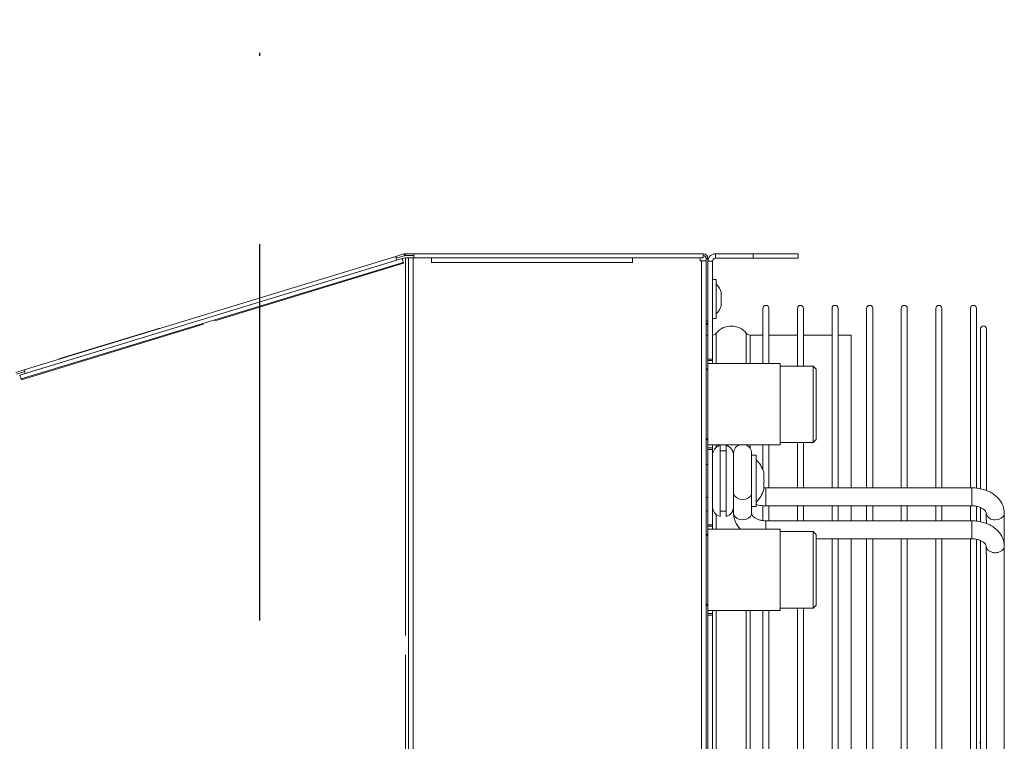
# Model space of a CAD drawing. Header units: centimetres. Extents: x -2715 to 104803, y -2927 to 32152.
# Tile 42 of 72: x 87728 to 87760, y -403 to -379. Entities that reach past the tile are written whole.
import ezdxf

# ---------------------------------------------------------------- set-up
doc = ezdxf.new("R2010")
doc.units = ezdxf.units.CM
doc.header["$MEASUREMENT"] = 0
doc.linetypes.add('DASHDOT2', pattern=[0.5, 0.25, -0.125, 0, -0.125])
doc.layers.add('1_ przerywana  S_CONSTRUCTION', color=252, linetype='DASHDOT2', lineweight=25)

# ---------------------------------------------------------------- blocks, each defined once
blk = doc.blocks.new('GP150 pion')
at = {"color": 7, "linetype": 'Continuous', "lineweight": 15}
for p, q in [((921.105, 1359.298), (922.201, 1359.298)), ((921.105, 1359.298), (922.201, 1359.298)), ((922.201, 1359.298), (932.077, 1359.298)), ((914.982, 1358.708), (920.345, 1358.708)), ((921.296, 1358.698), (921.105, 1358.698)), ((921.378, 1358.708), (921.437, 1358.708)), ((922.393, 1358.698), (922.201, 1358.698)), ((922.475, 1358.708), (954.488, 1358.708)), ((914.297, 1358.373), (920.255, 1358.373)), ((920.28, 1358.508), (914.982, 1358.508)), ((920.28, 1358.508), (914.982, 1358.508)), ((920.87, 1358.373), (921.353, 1358.373)), ((921.379, 1358.508), (920.903, 1358.508)), ((921.379, 1358.508), (920.903, 1358.508)), ((921.961, 1358.373), (955.009, 1358.373)), ((954.967, 1358.508), (921.998, 1358.508)), ((928.678, 1358.508), (921.998, 1358.508)), ((914.297, 1358.173), (914.267, 1358.178)), ((920.257, 1358.173), (914.297, 1358.173)), ((920.257, 1358.173), (914.297, 1358.173)), ((920.257, 1351.373), (920.257, 1358.223)), ((920.857, 1358.223), (920.857, 1351.373)), ((921.353, 1358.173), (920.857, 1358.173)), ((920.857, 1358.173), (920.857, 1357.223)), ((921.353, 1358.173), (920.857, 1358.173)), ((921.353, 1351.373), (921.353, 1358.223)), ((921.953, 1358.223), (921.953, 1353.048)), ((955.013, 1358.173), (921.953, 1358.173)), ((921.953, 1358.173), (921.953, 1357.223)), ((929.709, 1358.173), (921.953, 1358.173)), ((914.297, 1357.223), (920.257, 1357.223)), ((920.257, 1357.023), (914.297, 1357.023)), ((920.257, 1357.023), (914.297, 1357.023)), ((920.857, 1357.223), (921.353, 1357.223)), ((920.857, 1357.023), (920.857, 1356.073)), ((921.353, 1357.023), (920.857, 1357.023)), ((921.353, 1357.023), (920.857, 1357.023)), ((921.953, 1357.223), (955.013, 1357.223)), ((921.953, 1357.023), (921.953, 1356.073)), ((955.013, 1357.023), (921.953, 1357.023)), ((933.525, 1357.023), (921.953, 1357.023)), ((914.297, 1356.073), (920.257, 1356.073)), ((920.857, 1356.073), (921.353, 1356.073)), ((921.953, 1356.073), (955.013, 1356.073)), ((920.257, 1355.873), (914.297, 1355.873)), ((920.257, 1355.873), (914.297, 1355.873)), ((920.857, 1355.873), (920.857, 1354.923)), ((921.353, 1355.873), (920.857, 1355.873)), ((921.353, 1355.873), (920.857, 1355.873)), ((921.953, 1355.873), (921.953, 1354.923)), ((933.383, 1355.873), (921.953, 1355.873)), ((955.013, 1355.873), (921.953, 1355.873)), ((914.297, 1354.923), (920.257, 1354.923)), ((920.257, 1354.723), (914.297, 1354.723)), ((920.257, 1354.723), (914.297, 1354.723)), ((920.857, 1354.923), (921.353, 1354.923)), ((920.857, 1354.723), (920.857, 1354.203)), ((921.353, 1354.723), (920.857, 1354.723)), ((921.353, 1354.723), (920.857, 1354.723)), ((921.953, 1354.923), (955.013, 1354.923)), ((921.953, 1354.723), (921.953, 1354.203)), ((933.383, 1354.723), (921.953, 1354.723)), ((955.013, 1354.723), (921.953, 1354.723)), ((915.183, 1353.773), (915.183, 1354.203)), ((920.257, 1354.203), (915.183, 1354.203)), ((921.353, 1354.203), (920.857, 1354.203)), ((955.013, 1354.203), (921.953, 1354.203)), ((914.297, 1353.773), (920.257, 1353.773)), ((920.857, 1353.773), (921.353, 1353.773)), ((921.953, 1353.773), (955.013, 1353.773)), ((920.257, 1353.573), (914.297, 1353.573)), ((915.183, 1353.573), (914.297, 1353.573)), ((915.183, 1352.623), (915.183, 1353.573)), ((921.353, 1353.573), (920.857, 1353.573)), ((955.013, 1353.573), (921.953, 1353.573)), ((916.213, 1352.948), (916.313, 1353.048)), ((916.213, 1351.848), (916.213, 1352.948)), ((916.213, 1352.948), (917.483, 1352.948)), ((918.653, 1353.048), (916.313, 1353.048)), ((917.483, 1352.948), (918.753, 1352.948)), ((918.653, 1353.048), (918.753, 1352.948)), ((918.753, 1352.948), (918.753, 1351.848)), ((921.713, 1352.948), (921.813, 1353.048)), ((921.713, 1351.848), (921.713, 1352.948)), ((921.713, 1352.948), (922.983, 1352.948)), ((924.153, 1353.048), (921.813, 1353.048)), ((922.983, 1352.948), (924.253, 1352.948)), ((924.153, 1353.048), (924.253, 1352.948)), ((924.253, 1352.948), (924.253, 1351.848)), ((912.633, 1352.448), (912.483, 1352.448)), ((912.483, 1352.448), (912.483, 1350.948)), ((912.633, 1350.948), (912.633, 1352.448)), ((914.297, 1352.623), (916.213, 1352.623)), ((915.183, 1352.423), (914.297, 1352.423)), ((916.213, 1352.423), (914.297, 1352.423)), ((915.183, 1351.473), (915.183, 1352.423)), ((918.753, 1352.623), (920.257, 1352.623)), ((920.257, 1352.423), (918.753, 1352.423)), ((920.857, 1352.623), (921.353, 1352.623)), ((921.353, 1352.423), (920.857, 1352.423)), ((924.253, 1352.623), (955.013, 1352.623)), ((955.013, 1352.423), (924.253, 1352.423)), ((916.133, 1349.448), (916.133, 1351.848)), ((918.833, 1351.848), (916.133, 1351.848)), ((918.833, 1351.848), (918.833, 1349.448)), ((921.633, 1349.448), (921.633, 1351.848)), ((924.333, 1351.848), (921.633, 1351.848)), ((924.333, 1351.848), (924.333, 1349.448)), ((914.297, 1351.473), (916.133, 1351.473)), ((918.833, 1351.473), (920.257, 1351.473)), ((920.857, 1351.473), (921.353, 1351.473)), ((924.333, 1351.473), (955.013, 1351.473)), ((916.133, 1351.273), (914.297, 1351.273)), ((915.183, 1351.273), (914.297, 1351.273)), ((915.183, 1350.847), (915.183, 1351.273)), ((919.659, 1351.273), (918.833, 1351.273)), ((919.883, 1351.3), (919.739, 1351.3)), ((920.316, 1351.3), (920.172, 1351.3)), ((920.253, 1351.3), (920.257, 1351.373)), ((921.346, 1351.273), (920.841, 1351.273)), ((955.026, 1351.273), (924.333, 1351.273)), ((912.483, 1350.948), (912.633, 1350.948)), ((912.483, 1350.948), (912.483, 1349.698)), ((912.633, 1350.948), (912.633, 1349.698)), ((919.173, 1350.898), (919.173, 1351.048)), ((920.883, 1351.048), (919.173, 1351.048)), ((920.833, 1350.898), (920.241, 1350.898)), ((920.831, 1350.898), (921.105, 1350.898)), ((920.883, 1351.048), (920.883, 1350.898)), ((920.271, 1350.298), (920.823, 1350.298)), ((921.105, 1350.298), (920.823, 1350.298)), ((913.783, 1349.891), (913.783, 1349.9)), ((913.983, 1349.891), (913.783, 1349.891)), ((914.183, 1349.891), (913.983, 1349.891)), ((921.213, 1350.048), (918.842, 1350.048)), ((921.213, 1349.848), (918.842, 1349.848)), ((919.028, 1349.848), (919.028, 1350.048)), ((921.028, 1350.048), (921.028, 1349.848)), ((912.633, 1349.698), (912.483, 1349.698)), ((912.733, 1349.448), (912.733, 1349.598)), ((912.733, 1349.598), (915.983, 1349.598)), ((913.333, 1349.598), (913.333, 1349.718)), ((914.633, 1349.718), (913.333, 1349.718)), ((914.633, 1349.718), (914.633, 1349.598)), ((915.983, 1349.598), (915.983, 1349.448)), ((916.033, 1349.598), (915.983, 1349.598)), ((916.033, 1349.598), (916.033, 1349.448)), ((916.133, 1349.598), (916.033, 1349.598)), ((918.933, 1349.598), (918.833, 1349.598)), ((918.933, 1349.598), (918.933, 1349.448)), ((918.983, 1349.598), (918.933, 1349.598)), ((918.983, 1349.598), (918.983, 1349.448)), ((918.983, 1349.598), (921.483, 1349.598)), ((921.483, 1349.598), (921.483, 1349.448)), ((921.533, 1349.598), (921.483, 1349.598)), ((921.533, 1349.598), (921.533, 1349.448)), ((921.633, 1349.598), (921.533, 1349.598)), ((924.433, 1349.598), (924.333, 1349.598)), ((924.433, 1349.598), (924.433, 1349.448)), ((924.483, 1349.598), (924.433, 1349.598)), ((924.483, 1349.598), (924.483, 1349.448)), ((924.483, 1349.598), (964.233, 1349.598)), ((912.483, 1349.288), (912.483, 1339.673)), ((912.613, 1349.288), (912.483, 1349.288)), ((912.613, 1349.288), (912.613, 1349.188)), ((912.713, 1349.188), (912.613, 1349.188)), ((912.613, 1346.953), (912.613, 1349.188)), ((912.643, 1349.388), (912.643, 1349.448)), ((912.643, 1349.448), (914.723, 1349.448)), ((912.643, 1349.388), (914.723, 1349.388)), ((912.713, 1349.388), (912.713, 1349.228)), ((912.713, 1349.228), (964.253, 1349.228)), ((912.713, 1349.228), (912.713, 1349.188)), ((914.723, 1349.448), (915.983, 1349.448)), ((914.723, 1349.448), (914.723, 1349.388)), ((914.723, 1349.388), (962.243, 1349.388)), ((915.183, 1349.388), (915.183, 1349.448)), ((916.033, 1349.448), (915.983, 1349.448)), ((916.133, 1349.448), (916.033, 1349.448)), ((918.833, 1349.448), (916.133, 1349.448)), ((918.933, 1349.448), (918.833, 1349.448)), ((918.983, 1349.448), (918.933, 1349.448)), ((918.983, 1349.448), (921.483, 1349.448)), ((919.478, 1349.388), (919.478, 1349.448)), ((920.578, 1349.448), (920.578, 1349.388)), ((921.533, 1349.448), (921.483, 1349.448)), ((921.633, 1349.448), (921.533, 1349.448)), ((924.333, 1349.448), (921.633, 1349.448)), ((924.433, 1349.448), (924.333, 1349.448)), ((924.483, 1349.448), (924.433, 1349.448)), ((924.483, 1349.448), (962.243, 1349.448)), ((912.613, 1346.953), (912.613, 1340.243)), ((912.773, 1346.943), (912.613, 1346.943)), ((912.773, 1340.253), (912.773, 1346.943)), ((912.613, 1340.253), (912.773, 1340.253)), ((912.613, 1339.648), (912.613, 1340.243)), ((912.483, 1339.673), (912.613, 1339.673)), ((912.483, 1339.673), (912.483, 1339.388)), ((912.543, 1339.673), (912.543, 1339.388)), ((964.353, 1339.648), (912.613, 1339.648)), ((912.613, 1339.648), (912.613, 1339.488)), ((912.543, 1339.388), (912.483, 1339.388)), ((912.49, 1339.341), (912.548, 1339.359)), ((912.49, 1339.341), (912.573, 1339.069)), ((912.548, 1339.359), (912.631, 1339.086)), ((964.353, 1339.488), (912.613, 1339.488)), ((912.613, 1339.388), (912.613, 1339.488)), ((912.613, 1339.383), (912.613, 1339.388)), ((912.641, 1339.293), (912.613, 1339.383)), ((912.768, 1339.321), (916.641, 1326.616)), ((912.573, 1339.069), (916.338, 1326.717)), ((912.643, 1339.293), (912.643, 1339.293)), ((912.643, 1339.293), (912.644, 1339.293)), ((912.644, 1339.283), (916.517, 1326.578)), ((912.698, 1339.106), (916.463, 1326.755)), ((914.954, 1331.223), (915.975, 1327.875)), ((915.975, 1327.875), (915.985, 1327.878)), ((916.338, 1326.717), (916.422, 1326.443)), ((916.396, 1326.735), (916.479, 1326.461)), ((916.52, 1326.578), (916.52, 1326.578))]:
    blk.add_line(p, q, dxfattribs=at)
at = {"color": 8, "linetype": 'Continuous', "lineweight": 15}
for p, q in [((920.857, 1358.223), (920.769, 1358.223)), ((920.857, 1351.373), (920.769, 1351.373)), ((916.133, 1350.847), (915.183, 1350.847)), ((918.936, 1350.847), (918.833, 1350.847)), ((955.126, 1350.847), (924.333, 1350.847)), ((916.133, 1350.722), (915.123, 1350.722)), ((955.19, 1350.722), (924.333, 1350.722)), ((916.133, 1349.723), (915.123, 1349.723)), ((918.91, 1349.723), (918.833, 1349.723)), ((921.633, 1349.723), (921.146, 1349.723)), ((933.788, 1349.723), (924.333, 1349.723)), ((925.165, 1339.388), (912.613, 1339.388)), ((912.797, 1339.33), (914.709, 1333.057)), ((951.165, 1339.388), (925.802, 1339.388)), ((914.825, 1332.675), (916.67, 1326.624))]:
    blk.add_line(p, q, dxfattribs=at)
at = {"color": 8, "linetype": 'Continuous', "lineweight": 15, "flags": 128}
for points in [[(921.317, 1358.998), (921.305, 1359.101), (921.268, 1359.191), (921.211, 1359.258), (921.142, 1359.293), (921.105, 1359.298)], [(920.769, 1358.223), (920.684, 1358.223), (920.583, 1358.223), (920.48, 1358.223), (920.385, 1358.223), (920.311, 1358.223), (920.267, 1358.223), (920.257, 1358.223)], [(921.353, 1358.223), (921.363, 1358.223), (921.407, 1358.223), (921.481, 1358.223), (921.576, 1358.223), (921.679, 1358.223), (921.78, 1358.223), (921.865, 1358.223), (921.925, 1358.223), (921.952, 1358.223), (921.953, 1358.223)], [(920.769, 1351.373), (920.684, 1351.373), (920.583, 1351.373), (920.48, 1351.373), (920.385, 1351.373), (920.312, 1351.373), (920.267, 1351.373), (920.257, 1351.373)], [(921.353, 1351.373), (921.364, 1351.373), (921.408, 1351.373), (921.481, 1351.373), (921.576, 1351.373), (921.633, 1351.373)], [(920.434, 1350.898), (920.47, 1350.893), (920.54, 1350.858), (920.596, 1350.791), (920.633, 1350.701), (920.646, 1350.598), (920.633, 1350.495), (920.596, 1350.405), (920.54, 1350.338), (920.47, 1350.303), (920.433, 1350.298)], [(921.105, 1350.898), (921.142, 1350.893), (921.211, 1350.858), (921.268, 1350.791), (921.305, 1350.701), (921.317, 1350.598), (921.305, 1350.495), (921.268, 1350.405), (921.211, 1350.338), (921.142, 1350.303), (921.105, 1350.298)]]:
    blk.add_lwpolyline(points, dxfattribs=at)
at = {"color": 7, "linetype": 'Continuous', "lineweight": 15, "flags": 128}
for points in [[(928.738, 1358.488), (928.7, 1358.496), (928.678, 1358.508)], [(914.297, 1352.423), (914.259, 1352.431), (914.235, 1352.445)], [(912.768, 1339.321), (912.763, 1339.32), (912.75, 1339.316), (912.73, 1339.309), (912.706, 1339.302), (912.682, 1339.295), (912.662, 1339.289), (912.648, 1339.285), (912.644, 1339.283)], [(912.768, 1339.321), (912.778, 1339.324), (912.797, 1339.33)], [(912.698, 1339.106), (912.693, 1339.105), (912.679, 1339.101), (912.659, 1339.095), (912.635, 1339.087), (912.612, 1339.08), (912.591, 1339.074), (912.578, 1339.07), (912.573, 1339.069)], [(916.338, 1326.717), (916.343, 1326.719), (916.357, 1326.723), (916.377, 1326.729), (916.4, 1326.736), (916.424, 1326.744), (916.444, 1326.75), (916.458, 1326.754), (916.463, 1326.755)], [(916.517, 1326.578), (916.522, 1326.579), (916.535, 1326.583), (916.555, 1326.589), (916.579, 1326.597), (916.603, 1326.604), (916.623, 1326.61), (916.636, 1326.614), (916.641, 1326.616)], [(916.67, 1326.624), (916.651, 1326.619), (916.641, 1326.616)]]:
    blk.add_lwpolyline(points, dxfattribs=at)
at = {"color": 8, "linetype": 'Continuous', "lineweight": 15}
blk.add_arc((921.054, 1358.959), 0.266, 281.1918, 8.3299, dxfattribs=at)
at = {"color": 7, "linetype": 'Continuous', "lineweight": 15}
for centre, radius, start, end in [((914.982, 1358.608), 0.1, 90, 270), ((914.297, 1358.273), 0.1, 90, 270), ((914.982, 1358.608), 0.1, 208.4824, 270), ((914.297, 1357.123), 0.1, 90, 270), ((914.297, 1357.123), 0.1, 90, 270), ((914.297, 1355.973), 0.1, 90, 270), ((914.297, 1355.973), 0.1, 90, 270), ((914.297, 1354.823), 0.1, 90, 270), ((914.297, 1354.823), 0.1, 188.2378, 270), ((914.297, 1353.673), 0.1, 90, 270), ((914.297, 1353.673), 0.1, 128.5777, 270), ((914.297, 1352.523), 0.1, 90, 270), ((914.297, 1351.373), 0.1, 90, 270), ((914.297, 1351.373), 0.1, 90, 270), ((920.005, 1350.392), 0.946, 106.2347, 136.1105), ((920.051, 1350.392), 0.946, 43.8895, 73.7202), ((915.023, 1350.847), 0.16, 308.6822, 0), ((915.523, 1350.222), 0.64, 128.6822, 231.3178), ((919.178, 1349.948), 0.35, 90, 163.3985), ((920.878, 1349.948), 0.35, 16.6015, 90), ((913.975, 1349.247), 0.681, 106.3825, 136.251), ((913.991, 1349.247), 0.681, 43.749, 73.6062), ((919.178, 1349.948), 0.35, 196.6015, 270), ((920.878, 1349.948), 0.35, 270, 343.3985), ((912.733, 1349.698), 0.25, 180, 270), ((912.733, 1349.698), 0.1, 180, 270), ((915.023, 1349.598), 0.16, 0, 51.3178), ((912.643, 1349.288), 0.16, 90, 180), ((912.643, 1349.288), 0.1, 90, 180), ((914.723, 1349.288), 0.16, 38.6822, 90), ((916.233, 1349.298), 0.15, 36.8699, 90), ((918.733, 1349.298), 0.15, 90, 143.1301), ((920.973, 1349.373), 0.0753, 11.2861, 83.1261), ((921.733, 1349.298), 0.15, 36.8699, 90), ((924.233, 1349.298), 0.15, 90, 143.1301), ((912.613, 1346.948), 0.005, 270, 90), ((912.613, 1340.248), 0.005, 270, 90), ((912.643, 1339.388), 0.16, 180, 196.9531), ((912.643, 1339.388), 0.1, 180, 196.9531), ((912.642, 1339.288), 0.005, 286.9531, 106.9531), ((916.518, 1326.573), 0.005, 286.9531, 106.9531)]:
    blk.add_arc(centre, radius, start, end, dxfattribs=at)
for points, knots in [([(920.257, 1358.223), (920.258, 1358.258), (920.26, 1358.355), (920.284, 1358.512), (920.335, 1358.69), (920.41, 1358.855), (920.509, 1359.001), (920.63, 1359.124), (920.766, 1359.217), (920.91, 1359.275), (921.025, 1359.296), (921.089, 1359.298), (921.105, 1359.298)], [0, 0, 0, 0, 0.063895, 0.17821, 0.293263, 0.40912, 0.525565, 0.641583, 0.755642, 0.866369, 0.964781, 1, 1, 1, 1]), ([(921.353, 1358.223), (921.354, 1358.258), (921.356, 1358.355), (921.38, 1358.512), (921.431, 1358.69), (921.506, 1358.855), (921.605, 1359.001), (921.726, 1359.124), (921.862, 1359.217), (922.006, 1359.275), (922.121, 1359.296), (922.185, 1359.298), (922.201, 1359.298)], [0, 0, 0, 0, 0.063893, 0.17821, 0.293261, 0.40912, 0.525565, 0.641585, 0.755643, 0.866369, 0.964781, 1, 1, 1, 1]), ([(921.105, 1358.698), (921.101, 1358.698), (921.087, 1358.697), (921.06, 1358.689), (921.015, 1358.66), (920.965, 1358.606), (920.918, 1358.526), (920.881, 1358.424), (920.86, 1358.32), (920.858, 1358.251), (920.857, 1358.223)], [0, 0, 0, 0, 0.068188, 0.220698, 0.357374, 0.487721, 0.626217, 0.764111, 0.902571, 1, 1, 1, 1]), ([(921.384, 1358.708), (921.382, 1358.708), (921.379, 1358.708), (921.37, 1358.707), (921.358, 1358.706), (921.34, 1358.703), (921.318, 1358.699), (921.304, 1358.699), (921.296, 1358.698)], [0, 0, 0, 0, 0.09144, 0.182978, 0.287716, 0.439312, 0.687236, 1, 1, 1, 1]), ([(922.201, 1358.698), (922.197, 1358.698), (922.183, 1358.697), (922.156, 1358.689), (922.111, 1358.66), (922.061, 1358.606), (922.014, 1358.526), (921.977, 1358.424), (921.956, 1358.32), (921.954, 1358.251), (921.953, 1358.223)], [0, 0, 0, 0, 0.068187, 0.220698, 0.357374, 0.487721, 0.626217, 0.764111, 0.902571, 1, 1, 1, 1]), ([(922.486, 1358.707), (922.485, 1358.707), (922.484, 1358.708), (922.478, 1358.708), (922.469, 1358.707), (922.457, 1358.706), (922.437, 1358.702), (922.414, 1358.699), (922.4, 1358.699), (922.393, 1358.699)], [0, 0, 0, 0, 0.077466, 0.163188, 0.23903, 0.341547, 0.494809, 0.747605, 1, 1, 1, 1]), ([(922.01, 1358.508), (921.999, 1358.481), (921.981, 1358.439), (921.973, 1358.39), (921.97, 1358.373)], [0, 0, 0, 0, 0.665367, 1, 1, 1, 1]), ([(920.172, 1351.3), (920.124, 1351.305), (920.028, 1351.316), (919.931, 1351.305), (919.883, 1351.3)], [0, 0, 0, 0, 0.500001, 1, 1, 1, 1]), ([(920.857, 1351.373), (920.856, 1351.338), (920.853, 1351.242), (920.843, 1351.141), (920.825, 1351.079), (920.824, 1351.076)], [0, 0, 0, 0, 0.347069, 0.968012, 1, 1, 1, 1]), ([(921.105, 1350.898), (921.11, 1350.898), (921.124, 1350.899), (921.151, 1350.907), (921.196, 1350.936), (921.245, 1350.99), (921.293, 1351.07), (921.33, 1351.172), (921.35, 1351.276), (921.352, 1351.345), (921.353, 1351.373)], [0, 0, 0, 0, 0.068187, 0.220698, 0.357375, 0.48772, 0.626216, 0.764111, 0.902571, 1, 1, 1, 1]), ([(918.84, 1350.722), (918.846, 1350.736), (918.861, 1350.771), (918.901, 1350.816), (918.95, 1350.853), (918.997, 1350.877), (919.037, 1350.89), (919.069, 1350.896), (919.091, 1350.898), (919.103, 1350.898), (919.108, 1350.898), (919.109, 1350.898), (919.11, 1350.898), (919.11, 1350.898), (919.11, 1350.898), (919.11, 1350.898), (919.111, 1350.898), (919.116, 1350.898), (919.145, 1350.898), (919.209, 1350.898), (919.301, 1350.898), (919.417, 1350.898), (919.552, 1350.898), (919.7, 1350.898), (919.856, 1350.898), (920.013, 1350.898), (920.165, 1350.898), (920.303, 1350.898), (920.389, 1350.898), (920.429, 1350.898), (920.434, 1350.898)], [0, 0, 0, 0, 0.020824, 0.053167, 0.081368, 0.105534, 0.125422, 0.140592, 0.150675, 0.15589, 0.157148, 0.15746, 0.157676, 0.157927, 0.158353, 0.15937, 0.163377, 0.198638, 0.271482, 0.343841, 0.416186, 0.488531, 0.560874, 0.633219, 0.705562, 0.777906, 0.85025, 0.922594, 0.99116, 1, 1, 1, 1]), ([(919.111, 1350.898), (919.111, 1350.898), (919.111, 1350.898), (919.112, 1350.898), (919.119, 1350.898), (919.124, 1350.898)], [0, 0, 0, 0, 0.012895, 0.398017, 1, 1, 1, 1]), ([(919.178, 1350.298), (919.164, 1350.298), (919.129, 1350.298), (919.114, 1350.298), (919.111, 1350.298), (919.11, 1350.298), (919.11, 1350.298), (919.11, 1350.298), (919.109, 1350.298), (919.108, 1350.298), (919.101, 1350.298), (919.085, 1350.299), (919.051, 1350.303), (918.992, 1350.319), (918.922, 1350.359), (918.863, 1350.42), (918.843, 1350.467), (918.833, 1350.488)], [0, 0, 0, 0, 0.153272, 0.386225, 0.444581, 0.459379, 0.467748, 0.468811, 0.469737, 0.471051, 0.476793, 0.500504, 0.540879, 0.629452, 0.770686, 0.895954, 1, 1, 1, 1]), ([(921.633, 1350.533), (921.615, 1350.514), (921.558, 1350.453), (921.443, 1350.38), (921.3, 1350.321), (921.185, 1350.3), (921.122, 1350.298), (921.105, 1350.298)], [0, 0, 0, 0, 0.131166, 0.407654, 0.676064, 0.914626, 1, 1, 1, 1]), ([(920.434, 1350.298), (920.414, 1350.298), (920.356, 1350.298), (920.244, 1350.298), (920.098, 1350.298), (919.943, 1350.298), (919.785, 1350.298), (919.632, 1350.298), (919.489, 1350.298), (919.362, 1350.298), (919.256, 1350.298), (919.177, 1350.298), (919.125, 1350.298), (919.112, 1350.298), (919.111, 1350.298), (919.111, 1350.298), (919.111, 1350.298)], [0, 0, 0, 0, 0.045133, 0.13131, 0.217592, 0.303874, 0.390156, 0.476438, 0.56272, 0.649003, 0.735284, 0.821566, 0.907848, 0.994119, 0.999454, 1, 1, 1, 1]), ([(914.183, 1349.9), (914.183, 1349.9), (914.183, 1349.904), (914.183, 1349.897), (914.183, 1349.891)], [0, 0, 0, 0, 0.0079876, 1, 1, 1, 1])]:
    blk.add_open_spline(points, degree=3, knots=knots, dxfattribs=at)
at = {"color": 8, "linetype": 'Continuous', "lineweight": 15}
blk.add_open_spline([(922.201, 1359.298), (922.229, 1359.293), (922.285, 1359.284), (922.355, 1359.215), (922.402, 1359.116), (922.419, 1358.998), (922.402, 1358.88), (922.357, 1358.78), (922.279, 1358.714), (922.24, 1358.698), (922.201, 1358.698), (922.201, 1358.698)], degree=3, knots=[0, 0, 0, 0, 0.124996, 0.249999, 0.374998, 0.499997, 0.624997, 0.749998, 0.874997, 0.999998, 1, 1, 1, 1], dxfattribs=at)

msp = doc.modelspace()

# ---------------------------------------------------------------- linework, layer by layer
at = {"layer": '1_ przerywana  S_CONSTRUCTION', "ltscale": 50}
msp.add_lwpolyline([(87735.546, -449.069), (87735.546, 681.931)], dxfattribs=at)

# ---------------------------------------------------------------- block references
at = {"rotation": 270}
msp.add_blockref('GP150 pion', (86400.999, 525.793), dxfattribs=at)

doc.saveas('drawing.dxf')
